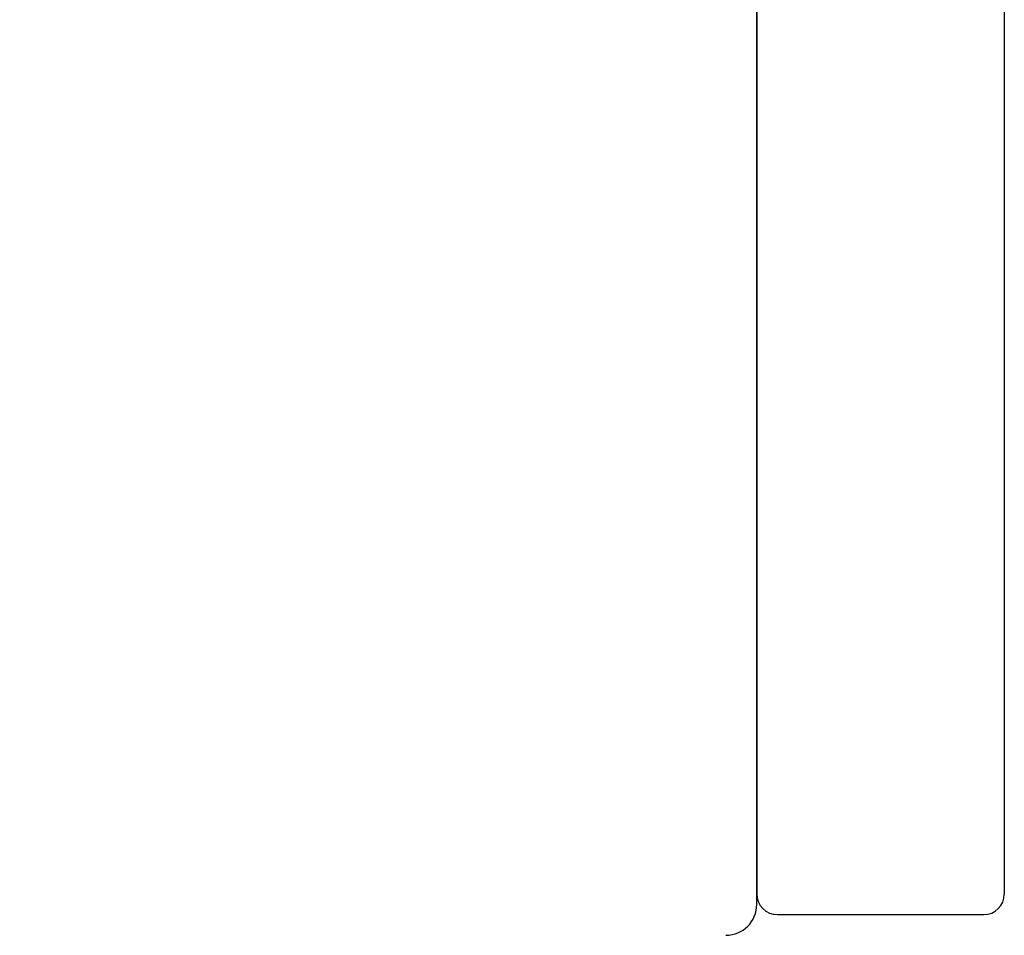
# Model space of a CAD drawing. Header units: inches. Extents: x 5 to 3452, y -735 to 356.
# Tile 31 of 49: x 360 to 407, y 186 to 230. Entities that reach past the tile are written whole.
import ezdxf

# ---------------------------------------------------------------- set-up
doc = ezdxf.new("R2010")
doc.units = ezdxf.units.IN
doc.header["$LTSCALE"] = 0.5
doc.layers.add('DIM', color=4, linetype='Continuous')
doc.layers.add('OUT', color=3, linetype='Continuous')
doc.styles.add('DIM-7', font='SIMPLEX.shx', dxfattribs={"width": 0.7, "bigfont": 'chineset.shx'})
doc.dimstyles.new('CNS', dxfattribs={"dimtxt": 3.5, "dimasz": 2.5, "dimexe": 1, "dimexo": 1.5, "dimgap": 0.09, "dimtad": 0, "dimdsep": 46, "dimtxsty": 'DIM-7', "dimcen": 0.09, "dimclrd": 1, "dimclre": 1, "dimclrt": 4, "dimadec": 0, "dimazin": 0, "dimtfac": 1, "dimtix": 1, "dimtmove": 2, "dimatfit": 3, "dimfxl": 1, "dimtvp": 0.971429, "dimtolj": 1, "dimarcsym": 0})

# ---------------------------------------------------------------- blocks, each defined once
blk = doc.blocks.new('*D5')
at = {"layer": 'DEFPOINTS', "color": 0, "transparency": 16777216}
for p in [(501.835, 187.59), (280.835, 164.59), (501.835, 130.201)]:
    blk.add_point(p, dxfattribs=at)
at = {"layer": 'DIM', "color": 0, "lineweight": -2, "transparency": 16777216}
for p, q in [((501.835, 184.59), (501.835, 128.201)), ((280.835, 161.59), (280.835, 128.201)), ((285.835, 130.201), (496.835, 130.201))]:
    blk.add_line(p, q, dxfattribs=at)
at = {"layer": 'DIM', "color": 0, "transparency": 16777216}
for points in [[(285.835, 131.034), (285.835, 129.368), (280.835, 130.201)], [(496.835, 131.034), (496.835, 129.368), (501.835, 130.201)]]:
    blk.add_solid(points, dxfattribs=at)
at = {"layer": 'DIM', "color": 0, "transparency": 16777216, "insert": (391.335, 135.301), "char_height": 7, "attachment_point": 5, "style": 'DIM-7'}
blk.add_mtext('\\A1;221', dxfattribs=at)

msp = doc.modelspace()

# ---------------------------------------------------------------- linework, layer by layer
at = {"layer": 'OUT', "color": 0}
for p, q in [((395.335, 187.59), (395.335, 289.59)), ((395.335, 289.09), (395.335, 188.09)), ((407.335, 289.09), (407.335, 188.09)), ((396.335, 187.09), (406.335, 187.09))]:
    msp.add_line(p, q, dxfattribs=at)
for centre, radius, start, end in [((396.335, 188.09), 1, 180, 270), ((406.335, 188.09), 1, 270, 0), ((393.835, 187.59), 1.5, 270, 0)]:
    msp.add_arc(centre, radius, start, end, dxfattribs=at)

# ---------------------------------------------------------------- dimensions: what is measured, and where the dimension line sits
at = {"layer": 'DIM', "color": 0}
dim = msp.add_linear_dim(base=(501.835, 130.201), p1=(280.835, 164.59), p2=(501.835, 187.59), dimstyle='CNS', override={"dimscale": 2, "dimgap": 0.8, "dimtad": 1, "dimclrd": 0, "dimclre": 0, "dimclrt": 0, "dimadec": 2, "dimazin": 2, "dimtmove": 1, "dimatfit": 0}, dxfattribs=at)
dim.commit()
dim.dimension.update_dxf_attribs({"geometry": '*D5', "text_midpoint": (391.335, 135.301)})

doc.saveas('drawing.dxf')
